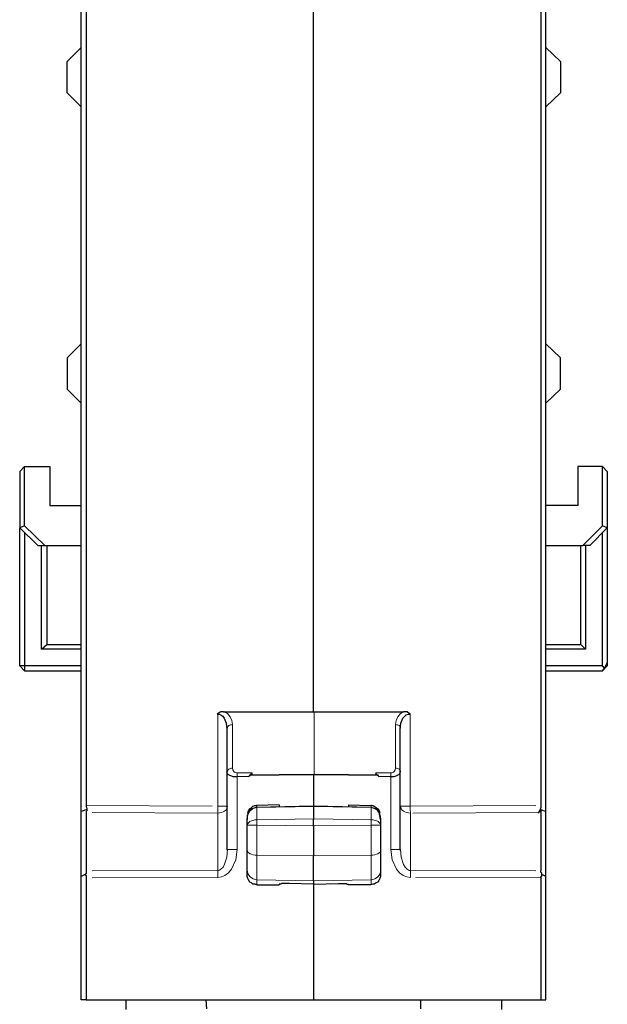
# Model space of a CAD drawing. Header units: millimetres. Extents: x 0 to 210, y 0 to 297.
# Tile 7 of 22: x 28 to 57, y 153 to 203. Entities that reach past the tile are written whole.
import ezdxf

# ---------------------------------------------------------------- set-up
doc = ezdxf.new("R2010")
doc.units = ezdxf.units.MM
doc.header["$MEASUREMENT"] = 0
for name, pattern in [('AI-Linetype-206', [12.7, 6.35, -1.27, 1.27, -1.27, 1.27, -1.27]), ('AI-Linetype-207', [12.7, 6.35, -1.27, 1.27, -1.27, 1.27, -1.27]), ('AI-Linetype-208', [12.7, 6.35, -1.27, 1.27, -1.27, 1.27, -1.27]), ('AI-Linetype-209', [12.7, 6.35, -1.27, 1.27, -1.27, 1.27, -1.27]), ('AI-Linetype-210', [12.7, 6.35, -1.27, 1.27, -1.27, 1.27, -1.27]), ('AI-Linetype-211', [12.7, 6.35, -1.27, 1.27, -1.27, 1.27, -1.27]), ('AI-Linetype-212', [12.7, 6.35, -1.27, 1.27, -1.27, 1.27, -1.27]), ('AI-Linetype-213', [12.7, 6.35, -1.27, 1.27, -1.27, 1.27, -1.27]), ('AI-Linetype-214', [12.7, 6.35, -1.27, 1.27, -1.27, 1.27, -1.27]), ('AI-Linetype-215', [12.7, 6.35, -1.27, 1.27, -1.27, 1.27, -1.27]), ('AI-Linetype-216', [12.7, 6.35, -1.27, 1.27, -1.27, 1.27, -1.27]), ('AI-Linetype-217', [12.7, 6.35, -1.27, 1.27, -1.27, 1.27, -1.27]), ('AI-Linetype-218', [12.7, 6.35, -1.27, 1.27, -1.27, 1.27, -1.27]), ('AI-Linetype-219', [12.7, 6.35, -1.27, 1.27, -1.27, 1.27, -1.27]), ('AI-Linetype-220', [12.7, 6.35, -1.27, 1.27, -1.27, 1.27, -1.27]), ('AI-Linetype-221', [12.7, 6.35, -1.27, 1.27, -1.27, 1.27, -1.27]), ('AI-Linetype-222', [12.7, 6.35, -1.27, 1.27, -1.27, 1.27, -1.27]), ('AI-Linetype-223', [12.7, 6.35, -1.27, 1.27, -1.27, 1.27, -1.27]), ('AI-Linetype-224', [12.7, 6.35, -1.27, 1.27, -1.27, 1.27, -1.27]), ('AI-Linetype-225', [12.7, 6.35, -1.27, 1.27, -1.27, 1.27, -1.27]), ('AI-Linetype-226', [12.7, 6.35, -1.27, 1.27, -1.27, 1.27, -1.27]), ('AI-Linetype-227', [12.7, 6.35, -1.27, 1.27, -1.27, 1.27, -1.27]), ('AI-Linetype-228', [12.7, 6.35, -1.27, 1.27, -1.27, 1.27, -1.27]), ('AI-Linetype-229', [12.7, 6.35, -1.27, 1.27, -1.27, 1.27, -1.27]), ('AI-Linetype-230', [12.7, 6.35, -1.27, 1.27, -1.27, 1.27, -1.27]), ('AI-Linetype-231', [12.7, 6.35, -1.27, 1.27, -1.27, 1.27, -1.27]), ('AI-Linetype-232', [12.7, 6.35, -1.27, 1.27, -1.27, 1.27, -1.27]), ('AI-Linetype-233', [12.7, 6.35, -1.27, 1.27, -1.27, 1.27, -1.27]), ('AI-Linetype-234', [12.7, 6.35, -1.27, 1.27, -1.27, 1.27, -1.27]), ('AI-Linetype-235', [12.7, 6.35, -1.27, 1.27, -1.27, 1.27, -1.27]), ('AI-Linetype-236', [12.7, 6.35, -1.27, 1.27, -1.27, 1.27, -1.27]), ('AI-Linetype-237', [12.7, 6.35, -1.27, 1.27, -1.27, 1.27, -1.27]), ('AI-Linetype-238', [12.7, 6.35, -1.27, 1.27, -1.27, 1.27, -1.27]), ('AI-Linetype-239', [12.7, 6.35, -1.27, 1.27, -1.27, 1.27, -1.27]), ('AI-Linetype-240', [12.7, 6.35, -1.27, 1.27, -1.27, 1.27, -1.27]), ('AI-Linetype-241', [12.7, 6.35, -1.27, 1.27, -1.27, 1.27, -1.27]), ('AI-Linetype-242', [12.7, 6.35, -1.27, 1.27, -1.27, 1.27, -1.27]), ('AI-Linetype-243', [12.7, 6.35, -1.27, 1.27, -1.27, 1.27, -1.27]), ('AI-Linetype-244', [12.7, 6.35, -1.27, 1.27, -1.27, 1.27, -1.27]), ('AI-Linetype-245', [12.7, 6.35, -1.27, 1.27, -1.27, 1.27, -1.27]), ('AI-Linetype-246', [12.7, 6.35, -1.27, 1.27, -1.27, 1.27, -1.27]), ('AI-Linetype-247', [12.7, 6.35, -1.27, 1.27, -1.27, 1.27, -1.27]), ('AI-Linetype-248', [12.7, 6.35, -1.27, 1.27, -1.27, 1.27, -1.27]), ('AI-Linetype-249', [12.7, 6.35, -1.27, 1.27, -1.27, 1.27, -1.27]), ('AI-Linetype-250', [12.7, 6.35, -1.27, 1.27, -1.27, 1.27, -1.27]), ('AI-Linetype-251', [12.7, 6.35, -1.27, 1.27, -1.27, 1.27, -1.27]), ('AI-Linetype-252', [12.7, 6.35, -1.27, 1.27, -1.27, 1.27, -1.27]), ('AI-Linetype-253', [12.7, 6.35, -1.27, 1.27, -1.27, 1.27, -1.27]), ('AI-Linetype-254', [12.7, 6.35, -1.27, 1.27, -1.27, 1.27, -1.27]), ('AI-Linetype-255', [12.7, 6.35, -1.27, 1.27, -1.27, 1.27, -1.27]), ('AI-Linetype-256', [12.7, 6.35, -1.27, 1.27, -1.27, 1.27, -1.27]), ('AI-Linetype-257', [12.7, 6.35, -1.27, 1.27, -1.27, 1.27, -1.27]), ('AI-Linetype-258', [12.7, 6.35, -1.27, 1.27, -1.27, 1.27, -1.27]), ('AI-Linetype-259', [12.7, 6.35, -1.27, 1.27, -1.27, 1.27, -1.27]), ('AI-Linetype-260', [12.7, 6.35, -1.27, 1.27, -1.27, 1.27, -1.27]), ('AI-Linetype-261', [12.7, 6.35, -1.27, 1.27, -1.27, 1.27, -1.27]), ('AI-Linetype-262', [12.7, 6.35, -1.27, 1.27, -1.27, 1.27, -1.27]), ('AI-Linetype-263', [12.7, 6.35, -1.27, 1.27, -1.27, 1.27, -1.27]), ('AI-Linetype-264', [12.7, 6.35, -1.27, 1.27, -1.27, 1.27, -1.27]), ('AI-Linetype-265', [12.7, 6.35, -1.27, 1.27, -1.27, 1.27, -1.27]), ('AI-Linetype-266', [12.7, 6.35, -1.27, 1.27, -1.27, 1.27, -1.27]), ('AI-Linetype-267', [12.7, 6.35, -1.27, 1.27, -1.27, 1.27, -1.27]), ('AI-Linetype-268', [12.7, 6.35, -1.27, 1.27, -1.27, 1.27, -1.27]), ('AI-Linetype-269', [12.7, 6.35, -1.27, 1.27, -1.27, 1.27, -1.27]), ('AI-Linetype-270', [12.7, 6.35, -1.27, 1.27, -1.27, 1.27, -1.27]), ('AI-Linetype-271', [12.7, 6.35, -1.27, 1.27, -1.27, 1.27, -1.27]), ('AI-Linetype-272', [12.7, 6.35, -1.27, 1.27, -1.27, 1.27, -1.27]), ('AI-Linetype-273', [12.7, 6.35, -1.27, 1.27, -1.27, 1.27, -1.27]), ('AI-Linetype-274', [12.7, 6.35, -1.27, 1.27, -1.27, 1.27, -1.27]), ('AI-Linetype-275', [12.7, 6.35, -1.27, 1.27, -1.27, 1.27, -1.27]), ('AI-Linetype-276', [12.7, 6.35, -1.27, 1.27, -1.27, 1.27, -1.27]), ('AI-Linetype-277', [12.7, 6.35, -1.27, 1.27, -1.27, 1.27, -1.27]), ('AI-Linetype-278', [12.7, 6.35, -1.27, 1.27, -1.27, 1.27, -1.27]), ('AI-Linetype-279', [12.7, 6.35, -1.27, 1.27, -1.27, 1.27, -1.27]), ('AI-Linetype-280', [12.7, 6.35, -1.27, 1.27, -1.27, 1.27, -1.27]), ('AI-Linetype-281', [12.7, 6.35, -1.27, 1.27, -1.27, 1.27, -1.27]), ('AI-Linetype-282', [12.7, 6.35, -1.27, 1.27, -1.27, 1.27, -1.27]), ('AI-Linetype-283', [12.7, 6.35, -1.27, 1.27, -1.27, 1.27, -1.27]), ('AI-Linetype-284', [12.7, 6.35, -1.27, 1.27, -1.27, 1.27, -1.27]), ('AI-Linetype-285', [12.7, 6.35, -1.27, 1.27, -1.27, 1.27, -1.27]), ('AI-Linetype-286', [12.7, 6.35, -1.27, 1.27, -1.27, 1.27, -1.27])]:
    doc.linetypes.add(name, pattern=pattern)
doc.layers.add('Capa 1', color=7, linetype='Continuous', lineweight=0)

# ---------------------------------------------------------------- blocks, each defined once
blk = doc.blocks.new('Block_0')
at = {"layer": 'Capa 1', "color": 8, "linetype": 'AI-Linetype-280', "lineweight": 18, "true_color": 0x808080}
blk.add_line((37.591, 163.492), (37.591, 168.181), dxfattribs=at)
at = {"layer": 'Capa 1', "color": 8, "linetype": 'AI-Linetype-254', "lineweight": 18, "true_color": 0x808080}
blk.add_line((42.457, 168.26), (42.457, 165.11), dxfattribs=at)
at = {"layer": 'Capa 1', "color": 8, "linetype": 'AI-Linetype-281', "lineweight": 18, "true_color": 0x808080}
blk.add_line((47.323, 168.181), (47.323, 163.492), dxfattribs=at)
at = {"layer": 'Capa 1', "color": 8, "linetype": 'AI-Linetype-262', "lineweight": 18, "true_color": 0x808080}
blk.add_line((38.33, 167.617), (38.33, 165.416), dxfattribs=at)
at = {"layer": 'Capa 1', "color": 8, "linetype": 'AI-Linetype-256', "lineweight": 18, "true_color": 0x808080}
blk.add_line((46.584, 165.416), (46.584, 167.617), dxfattribs=at)
at = {"layer": 'Capa 1', "color": 8, "linetype": 'AI-Linetype-260', "lineweight": 18, "true_color": 0x808080}
blk.add_line((38.578, 165.169), (39.33, 165.172), dxfattribs=at)
at = {"layer": 'Capa 1', "color": 8, "linetype": 'AI-Linetype-253', "lineweight": 18, "true_color": 0x808080}
blk.add_line((39.154, 164.994), (38.578, 164.992), dxfattribs=at)
at = {"layer": 'Capa 1', "color": 8, "linetype": 'AI-Linetype-252', "lineweight": 18, "true_color": 0x808080}
blk.add_line((38.578, 164.992), (38.578, 161.291), dxfattribs=at)
at = {"layer": 'Capa 1', "color": 8, "linetype": 'AI-Linetype-264', "lineweight": 18, "true_color": 0x808080}
blk.add_line((39.33, 165.172), (39.33, 165.098), dxfattribs=at)
at = {"layer": 'Capa 1', "color": 8, "linetype": 'AI-Linetype-258', "lineweight": 18, "true_color": 0x808080}
blk.add_line((45.584, 165.172), (46.336, 165.169), dxfattribs=at)
at = {"layer": 'Capa 1', "color": 8, "linetype": 'AI-Linetype-259', "lineweight": 18, "true_color": 0x808080}
blk.add_line((45.584, 165.099), (45.584, 165.172), dxfattribs=at)
at = {"layer": 'Capa 1', "color": 8, "linetype": 'AI-Linetype-246', "lineweight": 18, "true_color": 0x808080}
blk.add_line((46.336, 164.992), (45.76, 164.994), dxfattribs=at)
at = {"layer": 'Capa 1', "color": 8, "linetype": 'AI-Linetype-247', "lineweight": 18, "true_color": 0x808080}
blk.add_line((46.336, 161.291), (46.336, 164.992), dxfattribs=at)
at = {"layer": 'Capa 1', "color": 8, "linetype": 'AI-Linetype-285', "lineweight": 18, "true_color": 0x808080}
blk.add_line((30.957, 163.526), (37.591, 163.492), dxfattribs=at)
at = {"layer": 'Capa 1', "color": 8, "linetype": 'AI-Linetype-239', "lineweight": 18, "true_color": 0x808080}
blk.add_line((39.573, 163.564), (39.573, 163.451), dxfattribs=at)
at = {"layer": 'Capa 1', "color": 8, "linetype": 'AI-Linetype-225', "lineweight": 18, "true_color": 0x808080}
blk.add_line((39.573, 163.424), (42.457, 163.468), dxfattribs=at)
at = {"layer": 'Capa 1', "color": 8, "linetype": 'AI-Linetype-224', "lineweight": 18, "true_color": 0x808080}
blk.add_line((39.573, 163.424), (39.573, 162.799), dxfattribs=at)
at = {"layer": 'Capa 1', "color": 8, "linetype": 'AI-Linetype-222', "lineweight": 18, "true_color": 0x808080}
blk.add_line((45.341, 163.424), (42.457, 163.468), dxfattribs=at)
at = {"layer": 'Capa 1', "color": 8, "linetype": 'AI-Linetype-238', "lineweight": 18, "true_color": 0x808080}
blk.add_line((45.341, 163.451), (45.341, 163.564), dxfattribs=at)
at = {"layer": 'Capa 1', "color": 8, "linetype": 'AI-Linetype-223', "lineweight": 18, "true_color": 0x808080}
blk.add_line((45.341, 162.799), (45.341, 163.424), dxfattribs=at)
at = {"layer": 'Capa 1', "color": 8, "linetype": 'AI-Linetype-286', "lineweight": 18, "true_color": 0x808080}
blk.add_line((47.323, 163.492), (53.952, 163.526), dxfattribs=at)
at = {"layer": 'Capa 1', "color": 8, "linetype": 'AI-Linetype-275', "lineweight": 18, "true_color": 0x808080}
blk.add_line((37.586, 163.138), (30.957, 163.172), dxfattribs=at)
at = {"layer": 'Capa 1', "color": 8, "linetype": 'AI-Linetype-240', "lineweight": 18, "true_color": 0x808080}
blk.add_line((37.586, 160.239), (37.586, 163.138), dxfattribs=at)
at = {"layer": 'Capa 1', "color": 8, "linetype": 'AI-Linetype-276', "lineweight": 18, "true_color": 0x808080}
blk.add_line((53.803, 163.171), (47.327, 163.138), dxfattribs=at)
at = {"layer": 'Capa 1', "color": 8, "linetype": 'AI-Linetype-243', "lineweight": 18, "true_color": 0x808080}
blk.add_line((47.327, 163.138), (47.327, 160.239), dxfattribs=at)
at = {"layer": 'Capa 1', "color": 8, "linetype": 'AI-Linetype-211', "lineweight": 18, "true_color": 0x808080}
blk.add_line((39.573, 162.799), (42.457, 162.843), dxfattribs=at)
at = {"layer": 'Capa 1', "color": 8, "linetype": 'AI-Linetype-209', "lineweight": 18, "true_color": 0x808080}
blk.add_line((39.573, 162.526), (42.457, 162.501), dxfattribs=at)
at = {"layer": 'Capa 1', "color": 8, "linetype": 'AI-Linetype-215', "lineweight": 18, "true_color": 0x808080}
blk.add_line((39.573, 162.526), (39.573, 161.011), dxfattribs=at)
at = {"layer": 'Capa 1', "color": 8, "linetype": 'AI-Linetype-206', "lineweight": 18, "true_color": 0x808080}
blk.add_line((45.341, 162.799), (42.457, 162.843), dxfattribs=at)
at = {"layer": 'Capa 1', "color": 8, "linetype": 'AI-Linetype-208', "lineweight": 18, "true_color": 0x808080}
blk.add_line((45.341, 162.526), (42.457, 162.501), dxfattribs=at)
at = {"layer": 'Capa 1', "color": 8, "linetype": 'AI-Linetype-212', "lineweight": 18, "true_color": 0x808080}
blk.add_line((45.341, 161.011), (45.341, 162.526), dxfattribs=at)
at = {"layer": 'Capa 1', "color": 8, "linetype": 'AI-Linetype-214', "lineweight": 18, "true_color": 0x808080}
blk.add_line((39.573, 161.011), (42.457, 160.986), dxfattribs=at)
at = {"layer": 'Capa 1', "color": 8, "linetype": 'AI-Linetype-213', "lineweight": 18, "true_color": 0x808080}
blk.add_line((45.341, 161.011), (42.457, 160.986), dxfattribs=at)
at = {"layer": 'Capa 1', "color": 8, "linetype": 'AI-Linetype-274', "lineweight": 18, "true_color": 0x808080}
blk.add_line((37.586, 160.239), (30.957, 160.215), dxfattribs=at)
at = {"layer": 'Capa 1', "color": 8, "linetype": 'AI-Linetype-273', "lineweight": 18, "true_color": 0x808080}
blk.add_line((47.327, 160.239), (53.955, 160.215), dxfattribs=at)
at = {"layer": 'Capa 1', "color": 8, "linetype": 'AI-Linetype-250', "lineweight": 18, "true_color": 0x808080}
blk.add_line((37.586, 159.885), (30.957, 159.861), dxfattribs=at)
at = {"layer": 'Capa 1', "color": 8, "linetype": 'AI-Linetype-230', "lineweight": 18, "true_color": 0x808080}
blk.add_line((39.573, 159.77), (42.457, 159.72), dxfattribs=at)
at = {"layer": 'Capa 1', "color": 8, "linetype": 'AI-Linetype-237', "lineweight": 18, "true_color": 0x808080}
blk.add_line((39.573, 159.77), (39.573, 159.532), dxfattribs=at)
at = {"layer": 'Capa 1', "color": 8, "linetype": 'AI-Linetype-229', "lineweight": 18, "true_color": 0x808080}
blk.add_line((45.341, 159.77), (42.457, 159.72), dxfattribs=at)
at = {"layer": 'Capa 1', "color": 8, "linetype": 'AI-Linetype-236', "lineweight": 18, "true_color": 0x808080}
blk.add_line((45.341, 159.532), (45.341, 159.771), dxfattribs=at)
at = {"layer": 'Capa 1', "color": 8, "linetype": 'AI-Linetype-249', "lineweight": 18, "true_color": 0x808080}
blk.add_line((53.955, 159.861), (47.327, 159.885), dxfattribs=at)
at = {"layer": 'Capa 1', "color": 8, "linetype": 'AI-Linetype-263', "lineweight": 18, "true_color": 0x808080}
blk.add_lwpolyline([(37.915, 168.283), (38.082, 168.171), (38.218, 168.01), (38.303, 167.818), (38.33, 167.617)], dxfattribs=at)
at = {"layer": 'Capa 1', "color": 8, "linetype": 'AI-Linetype-255', "lineweight": 18, "true_color": 0x808080}
blk.add_lwpolyline([(46.584, 167.617), (46.611, 167.818), (46.696, 168.01), (46.831, 168.171), (46.999, 168.283)], dxfattribs=at)
at = {"layer": 'Capa 1', "color": 8, "linetype": 'AI-Linetype-277', "lineweight": 18, "true_color": 0x808080}
blk.add_lwpolyline([(38.33, 167.617), (38.282, 167.614), (38.235, 167.603), (38.192, 167.587), (38.155, 167.565), (38.124, 167.538), (38.101, 167.508), (38.087, 167.475), (38.082, 167.44)], dxfattribs=at)
at = {"layer": 'Capa 1', "color": 8, "linetype": 'AI-Linetype-278', "lineweight": 18, "true_color": 0x808080}
blk.add_lwpolyline([(46.584, 167.617), (46.632, 167.614), (46.679, 167.603), (46.722, 167.587), (46.759, 167.565), (46.79, 167.538), (46.813, 167.508), (46.827, 167.475), (46.832, 167.44)], dxfattribs=at)
at = {"layer": 'Capa 1', "color": 8, "linetype": 'AI-Linetype-270', "lineweight": 18, "true_color": 0x808080}
blk.add_lwpolyline([(38.082, 165.239), (38.087, 165.273), (38.101, 165.307), (38.124, 165.337), (38.154, 165.364), (38.192, 165.386), (38.235, 165.402), (38.281, 165.412), (38.33, 165.416)], dxfattribs=at)
at = {"layer": 'Capa 1', "color": 8, "linetype": 'AI-Linetype-261', "lineweight": 18, "true_color": 0x808080}
blk.add_lwpolyline([(38.578, 165.169), (38.531, 165.173), (38.486, 165.186), (38.441, 165.209), (38.402, 165.241), (38.347, 165.325), (38.33, 165.416)], dxfattribs=at)
at = {"layer": 'Capa 1', "color": 8, "linetype": 'AI-Linetype-257', "lineweight": 18, "true_color": 0x808080}
blk.add_lwpolyline([(46.336, 165.169), (46.383, 165.173), (46.427, 165.186), (46.472, 165.209), (46.511, 165.241), (46.566, 165.325), (46.584, 165.416)], dxfattribs=at)
at = {"layer": 'Capa 1', "color": 8, "linetype": 'AI-Linetype-269', "lineweight": 18, "true_color": 0x808080}
blk.add_lwpolyline([(46.832, 165.239), (46.827, 165.273), (46.813, 165.307), (46.79, 165.337), (46.759, 165.364), (46.722, 165.386), (46.679, 165.402), (46.632, 165.412), (46.584, 165.416)], dxfattribs=at)
at = {"layer": 'Capa 1', "color": 8, "linetype": 'AI-Linetype-268', "lineweight": 18, "true_color": 0x808080}
blk.add_lwpolyline([(38.578, 165.169), (38.578, 165.151), (38.578, 165.131), (38.578, 165.11), (38.577, 165.088), (38.578, 165.065), (38.578, 165.041), (38.578, 165.017), (38.578, 164.992)], dxfattribs=at)
at = {"layer": 'Capa 1', "color": 8, "linetype": 'AI-Linetype-266', "lineweight": 18, "true_color": 0x808080}
blk.add_lwpolyline([(46.336, 164.992), (46.336, 165.017), (46.336, 165.041), (46.336, 165.065), (46.336, 165.088), (46.336, 165.11), (46.336, 165.131), (46.336, 165.151), (46.336, 165.169)], dxfattribs=at)
at = {"layer": 'Capa 1', "color": 8, "linetype": 'AI-Linetype-241', "lineweight": 18, "true_color": 0x808080}
blk.add_lwpolyline([(37.586, 163.138), (37.683, 163.146), (37.777, 163.166), (37.862, 163.199), (37.937, 163.243), (37.999, 163.296), (38.044, 163.357), (38.073, 163.423), (38.082, 163.492)], dxfattribs=at)
at = {"layer": 'Capa 1', "color": 8, "linetype": 'AI-Linetype-283', "lineweight": 18, "true_color": 0x808080}
blk.add_lwpolyline([(37.591, 163.492), (37.59, 163.443), (37.59, 163.394), (37.59, 163.347), (37.589, 163.301), (37.589, 163.256), (37.588, 163.214), (37.587, 163.175), (37.586, 163.138)], dxfattribs=at)
at = {"layer": 'Capa 1', "color": 8, "linetype": 'AI-Linetype-279', "lineweight": 18, "true_color": 0x808080}
blk.add_lwpolyline([(38.082, 163.492), (38.072, 163.492), (38.045, 163.492), (37.999, 163.492), (37.939, 163.492), (37.864, 163.492), (37.779, 163.492), (37.687, 163.492), (37.591, 163.492)], dxfattribs=at)
at = {"layer": 'Capa 1', "color": 8, "linetype": 'AI-Linetype-227', "lineweight": 18, "true_color": 0x808080}
blk.add_lwpolyline([(39.082, 162.841), (39.114, 163.048), (39.212, 163.234), (39.288, 163.313), (39.371, 163.371), (39.471, 163.41), (39.573, 163.424)], dxfattribs=at)
at = {"layer": 'Capa 1', "color": 8, "linetype": 'AI-Linetype-235', "lineweight": 18, "true_color": 0x808080}
blk.add_lwpolyline([(39.572, 163.448), (39.572, 163.449), (39.573, 163.424)], dxfattribs=at)
at = {"layer": 'Capa 1', "color": 8, "linetype": 'AI-Linetype-234', "lineweight": 18, "true_color": 0x808080}
blk.add_lwpolyline([(45.341, 163.424), (45.342, 163.449), (45.342, 163.448)], dxfattribs=at)
at = {"layer": 'Capa 1', "color": 8, "linetype": 'AI-Linetype-226', "lineweight": 18, "true_color": 0x808080}
blk.add_lwpolyline([(45.341, 163.424), (45.443, 163.41), (45.543, 163.371), (45.626, 163.313), (45.702, 163.234), (45.799, 163.048), (45.832, 162.841)], dxfattribs=at)
at = {"layer": 'Capa 1', "color": 8, "linetype": 'AI-Linetype-245', "lineweight": 18, "true_color": 0x808080}
blk.add_lwpolyline([(46.832, 163.492), (46.841, 163.423), (46.869, 163.357), (46.915, 163.296), (46.977, 163.243), (47.051, 163.199), (47.137, 163.166), (47.23, 163.146), (47.327, 163.138)], dxfattribs=at)
at = {"layer": 'Capa 1', "color": 8, "linetype": 'AI-Linetype-282', "lineweight": 18, "true_color": 0x808080}
blk.add_lwpolyline([(47.323, 163.492), (47.227, 163.492), (47.134, 163.492), (47.05, 163.492), (46.975, 163.492), (46.914, 163.492), (46.869, 163.492), (46.841, 163.492), (46.832, 163.492)], dxfattribs=at)
at = {"layer": 'Capa 1', "color": 8, "linetype": 'AI-Linetype-284', "lineweight": 18, "true_color": 0x808080}
blk.add_lwpolyline([(47.327, 163.138), (47.327, 163.175), (47.326, 163.214), (47.325, 163.256), (47.325, 163.301), (47.324, 163.347), (47.324, 163.394), (47.323, 163.443), (47.323, 163.492)], dxfattribs=at)
at = {"layer": 'Capa 1', "color": 8, "linetype": 'AI-Linetype-218', "lineweight": 18, "true_color": 0x808080}
blk.add_lwpolyline([(39.082, 162.516), (39.114, 162.616), (39.212, 162.706), (39.288, 162.744), (39.371, 162.772), (39.471, 162.791), (39.573, 162.799)], dxfattribs=at)
at = {"layer": 'Capa 1', "color": 8, "linetype": 'AI-Linetype-219', "lineweight": 18, "true_color": 0x808080}
blk.add_lwpolyline([(39.082, 162.516), (39.114, 162.521), (39.212, 162.525), (39.288, 162.526), (39.371, 162.527), (39.471, 162.527), (39.573, 162.526)], dxfattribs=at)
at = {"layer": 'Capa 1', "color": 8, "linetype": 'AI-Linetype-210', "lineweight": 18, "true_color": 0x808080}
blk.add_lwpolyline([(39.573, 162.799), (39.572, 162.775), (39.572, 162.746), (39.572, 162.678), (39.572, 162.601), (39.573, 162.526)], dxfattribs=at)
at = {"layer": 'Capa 1', "color": 8, "linetype": 'AI-Linetype-207', "lineweight": 18, "true_color": 0x808080}
blk.add_lwpolyline([(45.341, 162.526), (45.342, 162.601), (45.342, 162.676), (45.342, 162.746), (45.341, 162.775), (45.341, 162.799)], dxfattribs=at)
at = {"layer": 'Capa 1', "color": 8, "linetype": 'AI-Linetype-216', "lineweight": 18, "true_color": 0x808080}
blk.add_lwpolyline([(45.341, 162.799), (45.443, 162.792), (45.543, 162.772), (45.626, 162.744), (45.702, 162.706), (45.799, 162.616), (45.832, 162.516)], dxfattribs=at)
at = {"layer": 'Capa 1', "color": 8, "linetype": 'AI-Linetype-217', "lineweight": 18, "true_color": 0x808080}
blk.add_lwpolyline([(45.341, 162.526), (45.443, 162.527), (45.543, 162.527), (45.626, 162.526), (45.702, 162.525), (45.799, 162.521), (45.832, 162.516)], dxfattribs=at)
at = {"layer": 'Capa 1', "color": 8, "linetype": 'AI-Linetype-242', "lineweight": 18, "true_color": 0x808080}
blk.add_lwpolyline([(38.082, 161.291), (38.047, 160.903), (37.937, 160.547), (37.857, 160.409), (37.769, 160.313), (37.679, 160.257), (37.633, 160.243), (37.586, 160.239)], dxfattribs=at)
at = {"layer": 'Capa 1', "color": 8, "linetype": 'AI-Linetype-251', "lineweight": 18, "true_color": 0x808080}
blk.add_lwpolyline([(38.578, 161.291), (38.508, 160.773), (38.288, 160.298), (38.131, 160.117), (37.952, 159.985), (37.773, 159.91), (37.586, 159.885)], dxfattribs=at)
at = {"layer": 'Capa 1', "color": 8, "linetype": 'AI-Linetype-267', "lineweight": 18, "true_color": 0x808080}
blk.add_lwpolyline([(38.578, 161.291), (38.481, 161.291), (38.388, 161.291), (38.302, 161.291), (38.227, 161.291), (38.165, 161.291), (38.12, 161.291), (38.092, 161.291), (38.082, 161.291)], dxfattribs=at)
at = {"layer": 'Capa 1', "color": 8, "linetype": 'AI-Linetype-220', "lineweight": 18, "true_color": 0x808080}
blk.add_lwpolyline([(39.082, 161.261), (39.091, 161.212), (39.119, 161.166), (39.164, 161.123), (39.225, 161.085), (39.3, 161.054), (39.385, 161.031), (39.477, 161.016), (39.573, 161.011)], dxfattribs=at)
at = {"layer": 'Capa 1', "color": 8, "linetype": 'AI-Linetype-231', "lineweight": 18, "true_color": 0x808080}
blk.add_lwpolyline([(39.573, 161.011), (39.573, 160.761), (39.573, 160.532), (39.573, 160.329), (39.573, 160.152), (39.573, 160.007), (39.573, 159.894), (39.573, 159.815), (39.573, 159.77)], dxfattribs=at)
at = {"layer": 'Capa 1', "color": 8, "linetype": 'AI-Linetype-221', "lineweight": 18, "true_color": 0x808080}
blk.add_lwpolyline([(45.341, 161.011), (45.437, 161.016), (45.529, 161.031), (45.614, 161.055), (45.688, 161.086), (45.749, 161.123), (45.795, 161.166), (45.822, 161.213), (45.832, 161.261)], dxfattribs=at)
at = {"layer": 'Capa 1', "color": 8, "linetype": 'AI-Linetype-228', "lineweight": 18, "true_color": 0x808080}
blk.add_lwpolyline([(45.341, 159.77), (45.341, 159.815), (45.341, 159.894), (45.341, 160.007), (45.341, 160.153), (45.341, 160.328), (45.341, 160.532), (45.341, 160.761), (45.341, 161.011)], dxfattribs=at)
at = {"layer": 'Capa 1', "color": 8, "linetype": 'AI-Linetype-248', "lineweight": 18, "true_color": 0x808080}
blk.add_lwpolyline([(47.327, 159.885), (47.141, 159.911), (46.962, 159.985), (46.782, 160.117), (46.626, 160.298), (46.406, 160.773), (46.336, 161.291)], dxfattribs=at)
at = {"layer": 'Capa 1', "color": 8, "linetype": 'AI-Linetype-265', "lineweight": 18, "true_color": 0x808080}
blk.add_lwpolyline([(46.832, 161.291), (46.822, 161.291), (46.794, 161.291), (46.748, 161.291), (46.687, 161.291), (46.612, 161.291), (46.526, 161.291), (46.433, 161.291), (46.336, 161.291)], dxfattribs=at)
at = {"layer": 'Capa 1', "color": 8, "linetype": 'AI-Linetype-244', "lineweight": 18, "true_color": 0x808080}
blk.add_lwpolyline([(47.327, 160.239), (47.281, 160.243), (47.235, 160.257), (47.145, 160.313), (47.057, 160.409), (46.977, 160.546), (46.867, 160.903), (46.832, 161.291)], dxfattribs=at)
at = {"layer": 'Capa 1', "color": 8, "linetype": 'AI-Linetype-271', "lineweight": 18, "true_color": 0x808080}
blk.add_lwpolyline([(37.586, 159.885), (37.586, 159.934), (37.586, 159.983), (37.586, 160.03), (37.586, 160.076), (37.586, 160.121), (37.586, 160.163), (37.586, 160.202), (37.586, 160.239)], dxfattribs=at)
at = {"layer": 'Capa 1', "color": 8, "linetype": 'AI-Linetype-233', "lineweight": 18, "true_color": 0x808080}
blk.add_lwpolyline([(39.082, 160.269), (39.091, 160.173), (39.119, 160.08), (39.164, 159.994), (39.225, 159.919), (39.3, 159.858), (39.385, 159.811), (39.477, 159.782), (39.573, 159.77)], dxfattribs=at)
at = {"layer": 'Capa 1', "color": 8, "linetype": 'AI-Linetype-232', "lineweight": 18, "true_color": 0x808080}
blk.add_lwpolyline([(45.341, 159.77), (45.437, 159.781), (45.529, 159.811), (45.614, 159.857), (45.688, 159.919), (45.749, 159.994), (45.795, 160.08), (45.822, 160.172), (45.832, 160.269)], dxfattribs=at)
at = {"layer": 'Capa 1', "color": 8, "linetype": 'AI-Linetype-272', "lineweight": 18, "true_color": 0x808080}
blk.add_lwpolyline([(47.327, 159.885), (47.327, 159.934), (47.328, 159.983), (47.328, 160.03), (47.328, 160.076), (47.328, 160.121), (47.328, 160.163), (47.327, 160.202), (47.327, 160.239)], dxfattribs=at)
at = {"layer": 'Capa 1', "color": 18, "lineweight": 25, "true_color": 0x000000}
for points in [[(30.683, 163.212), (30.683, 163.212), (30.683, 239.2), (30.683, 239.2)], [(30.93, 239.2), (30.93, 239.2), (30.93, 163.494), (30.93, 163.494)], [(42.431, 168.257), (42.431, 168.257), (42.431, 239.2), (42.431, 239.2)], [(53.931, 239.2), (53.931, 239.2), (53.931, 163.494), (53.931, 163.494)], [(54.178, 163.212), (54.178, 163.212), (54.178, 239.2), (54.178, 239.2)], [(29.978, 201.171), (29.978, 201.171), (30.683, 201.876), (30.683, 201.876)], [(54.178, 201.876), (54.178, 201.876), (54.919, 201.171), (54.919, 201.171)], [(29.978, 199.583), (29.978, 199.583), (29.978, 201.171), (29.978, 201.171)], [(54.919, 201.171), (54.919, 201.171), (54.919, 199.583), (54.919, 199.583)], [(30.683, 198.878), (30.683, 198.878), (29.978, 199.583), (29.978, 199.583)], [(54.919, 199.583), (54.919, 199.583), (54.178, 198.878), (54.178, 198.878)], [(30.683, 186.883), (30.683, 186.883), (29.978, 186.178), (29.978, 186.178)], [(54.919, 186.178), (54.919, 186.178), (54.178, 186.883), (54.178, 186.883)], [(29.978, 186.178), (29.978, 186.178), (29.978, 184.59), (29.978, 184.59)], [(54.919, 184.59), (54.919, 184.59), (54.919, 186.178), (54.919, 186.178)], [(29.978, 184.59), (29.978, 184.59), (30.683, 183.885), (30.683, 183.885)], [(54.178, 183.885), (54.178, 183.885), (54.919, 184.59), (54.919, 184.59)], [(27.826, 180.674), (27.826, 180.674), (27.579, 180.427), (27.579, 180.427)], [(27.579, 180.427), (27.579, 180.427), (27.579, 177.57), (27.579, 177.57)], [(27.826, 177.676), (27.826, 177.676), (27.826, 180.674), (27.826, 180.674)], [(27.826, 180.674), (27.826, 180.674), (29.096, 180.674), (29.096, 180.674)], [(29.096, 180.674), (29.096, 180.674), (29.096, 178.699), (29.096, 178.699)], [(55.801, 180.674), (55.801, 180.674), (55.801, 178.699), (55.801, 178.699)], [(57.036, 180.674), (57.036, 180.674), (55.801, 180.674), (55.801, 180.674)], [(57.036, 177.676), (57.036, 177.676), (57.036, 180.674), (57.036, 180.674)], [(57.036, 180.674), (57.036, 180.674), (57.283, 180.427), (57.283, 180.427)], [(57.283, 180.427), (57.283, 180.427), (57.283, 177.57), (57.283, 177.57)], [(29.096, 178.699), (29.096, 178.699), (30.683, 178.699), (30.683, 178.699)], [(55.801, 178.699), (55.801, 178.699), (54.178, 178.699), (54.178, 178.699)], [(27.826, 177.676), (27.826, 177.676), (27.579, 177.57), (27.579, 177.57)], [(28.496, 176.688), (28.496, 176.688), (27.579, 177.57), (27.579, 177.57)], [(27.579, 170.585), (27.579, 170.585), (27.579, 177.57), (27.579, 177.57)], [(28.849, 176.688), (28.849, 176.688), (27.826, 177.676), (27.826, 177.676)], [(56.048, 176.688), (56.048, 176.688), (57.036, 177.676), (57.036, 177.676)], [(56.401, 176.688), (56.401, 176.688), (57.283, 177.57), (57.283, 177.57)], [(57.283, 177.57), (57.283, 177.57), (57.036, 177.676), (57.036, 177.676)], [(57.283, 177.57), (57.283, 177.57), (57.283, 170.761), (57.283, 170.761)], [(27.826, 177.323), (27.826, 177.323), (27.826, 170.585), (27.826, 170.585)], [(57.036, 170.585), (57.036, 170.585), (57.036, 177.323), (57.036, 177.323)], [(28.496, 176.688), (28.496, 176.688), (28.849, 176.688), (28.849, 176.688)], [(28.672, 171.432), (28.672, 171.432), (28.672, 176.688), (28.672, 176.688)], [(28.849, 176.688), (28.849, 176.688), (30.683, 176.688), (30.683, 176.688)], [(28.954, 176.688), (28.954, 176.688), (28.954, 171.679), (28.954, 171.679)], [(54.178, 176.688), (54.178, 176.688), (56.048, 176.688), (56.048, 176.688)], [(55.942, 171.679), (55.942, 171.679), (55.942, 176.688), (55.942, 176.688)], [(56.401, 176.688), (56.401, 176.688), (56.048, 176.688), (56.048, 176.688)], [(56.189, 176.688), (56.189, 176.688), (56.189, 171.432), (56.189, 171.432)], [(28.672, 171.432), (28.672, 171.432), (28.954, 171.679), (28.954, 171.679)], [(30.683, 171.432), (30.683, 171.432), (28.672, 171.432), (28.672, 171.432)], [(28.954, 171.679), (28.954, 171.679), (30.683, 171.679), (30.683, 171.679)], [(54.178, 171.679), (54.178, 171.679), (55.942, 171.679), (55.942, 171.679)], [(56.189, 171.432), (56.189, 171.432), (54.178, 171.432), (54.178, 171.432)], [(56.189, 171.432), (56.189, 171.432), (55.942, 171.679), (55.942, 171.679)], [(27.826, 170.585), (27.826, 170.585), (27.579, 170.585), (27.579, 170.585)], [(27.826, 170.338), (27.826, 170.338), (27.579, 170.585), (27.579, 170.585)], [(27.826, 170.585), (27.826, 170.585), (27.826, 170.338), (27.826, 170.338)], [(30.683, 170.585), (30.683, 170.585), (27.826, 170.585), (27.826, 170.585)], [(57.036, 170.585), (57.036, 170.585), (54.178, 170.585), (54.178, 170.585)], [(57.141, 170.479), (57.141, 170.479), (57.036, 170.585), (57.036, 170.585)], [(57.036, 170.338), (57.036, 170.338), (57.283, 170.585), (57.283, 170.585)], [(57.036, 170.338), (57.036, 170.338), (57.141, 170.479), (57.141, 170.479)], [(57.283, 170.761), (57.283, 170.761), (57.141, 170.479), (57.141, 170.479)], [(57.283, 170.585), (57.283, 170.585), (57.177, 170.585), (57.177, 170.585)], [(57.283, 170.761), (57.283, 170.761), (57.283, 170.585), (57.283, 170.585)], [(27.826, 170.338), (27.826, 170.338), (30.683, 170.338), (30.683, 170.338)], [(54.178, 170.338), (54.178, 170.338), (57.036, 170.338), (57.036, 170.338)], [(37.88, 168.257), (37.88, 168.257), (42.431, 168.257), (42.431, 168.257)], [(42.431, 168.257), (42.431, 168.257), (46.981, 168.257), (46.981, 168.257)], [(38.056, 167.41), (38.056, 167.41), (38.056, 165.223), (38.056, 165.223)], [(46.805, 165.223), (46.805, 165.223), (46.805, 167.41), (46.805, 167.41)], [(38.056, 165.223), (38.056, 165.223), (38.056, 161.272), (38.056, 161.272)], [(39.326, 165.082), (39.326, 165.082), (40.702, 165.082), (40.702, 165.082)], [(42.431, 165.082), (42.431, 165.082), (40.702, 165.082), (40.702, 165.082)], [(44.194, 165.082), (44.194, 165.082), (42.431, 165.082), (42.431, 165.082)], [(42.431, 165.082), (42.431, 165.082), (42.431, 163.494), (42.431, 163.494)], [(44.194, 165.082), (44.194, 165.082), (45.57, 165.082), (45.57, 165.082)], [(46.805, 165.187), (46.805, 165.187), (46.805, 165.258), (46.805, 165.258)], [(46.805, 161.272), (46.805, 161.272), (46.805, 165.223), (46.805, 165.223)], [(42.431, 163.494), (42.431, 163.494), (39.538, 163.424), (39.538, 163.424)], [(40.702, 163.565), (40.702, 163.565), (39.573, 163.529), (39.573, 163.529)], [(40.702, 163.565), (40.702, 163.565), (40.702, 163.459), (40.702, 163.459)], [(45.359, 163.424), (45.359, 163.424), (42.431, 163.494), (42.431, 163.494)], [(42.431, 163.494), (42.431, 163.494), (42.431, 163.459), (42.431, 163.459)], [(42.431, 163.459), (42.431, 163.459), (42.431, 162.824), (42.431, 162.824)], [(44.194, 163.565), (44.194, 163.565), (44.194, 163.459), (44.194, 163.459)], [(44.194, 163.565), (44.194, 163.565), (45.323, 163.529), (45.323, 163.529)], [(30.965, 163.318), (30.965, 163.318), (30.683, 163.212), (30.683, 163.212)], [(30.683, 159.931), (30.683, 159.931), (30.683, 163.212), (30.683, 163.212)], [(30.93, 163.141), (30.93, 163.141), (30.93, 160.213), (30.93, 160.213)], [(53.931, 163.318), (53.931, 163.318), (53.79, 163.141), (53.79, 163.141)], [(53.931, 163.318), (53.931, 163.318), (53.931, 160.213), (53.931, 160.213)], [(53.931, 163.318), (53.931, 163.318), (54.178, 163.212), (54.178, 163.212)], [(54.178, 159.931), (54.178, 159.931), (54.178, 163.212), (54.178, 163.212)], [(39.079, 162.824), (39.079, 162.824), (39.079, 162.859), (39.079, 162.859)], [(39.079, 162.506), (39.079, 162.506), (39.079, 162.824), (39.079, 162.824)], [(39.079, 161.236), (39.079, 161.236), (39.079, 162.506), (39.079, 162.506)], [(42.431, 162.471), (42.431, 162.471), (42.431, 160.954), (42.431, 160.954)], [(45.817, 162.859), (45.817, 162.859), (45.817, 162.824), (45.817, 162.824)], [(45.817, 162.824), (45.817, 162.824), (45.817, 162.506), (45.817, 162.506)], [(45.817, 162.506), (45.817, 162.506), (45.817, 161.236), (45.817, 161.236)], [(30.895, 160.037), (30.895, 160.037), (30.683, 159.931), (30.683, 159.931)], [(39.079, 160.002), (39.079, 160.002), (39.079, 160.249), (39.079, 160.249)], [(45.817, 160.249), (45.817, 160.249), (45.817, 160.002), (45.817, 160.002)], [(54.178, 159.931), (54.178, 159.931), (53.966, 160.037), (53.966, 160.037)], [(30.683, 153.687), (30.683, 153.687), (30.683, 159.931), (30.683, 159.931)], [(30.93, 159.86), (30.93, 159.86), (30.93, 153.687), (30.93, 153.687)], [(39.573, 159.508), (39.573, 159.508), (40.702, 159.508), (40.702, 159.508)], [(40.702, 159.543), (40.702, 159.543), (40.702, 159.508), (40.702, 159.508)], [(42.431, 159.543), (42.431, 159.543), (41.196, 159.578), (41.196, 159.578)], [(42.431, 159.719), (42.431, 159.719), (42.431, 159.543), (42.431, 159.543)], [(42.431, 159.543), (42.431, 159.543), (43.701, 159.578), (43.701, 159.578)], [(42.431, 159.543), (42.431, 159.543), (42.431, 153.687), (42.431, 153.687)], [(44.194, 159.543), (44.194, 159.543), (44.194, 159.508), (44.194, 159.508)], [(45.323, 159.508), (45.323, 159.508), (44.194, 159.508), (44.194, 159.508)], [(53.931, 159.86), (53.931, 159.86), (53.931, 153.687), (53.931, 153.687)], [(54.178, 153.687), (54.178, 153.687), (54.178, 159.931), (54.178, 159.931)], [(30.93, 153.687), (30.93, 153.687), (30.683, 153.687), (30.683, 153.687)], [(30.93, 153.687), (30.93, 153.687), (42.431, 153.687), (42.431, 153.687)], [(32.941, 153.687), (32.941, 153.687), (32.941, 153.193), (32.941, 153.193)], [(37.033, 153.228), (37.033, 153.228), (36.998, 153.687), (36.998, 153.687)], [(42.431, 153.687), (42.431, 153.687), (53.931, 153.687), (53.931, 153.687)], [(47.863, 153.228), (47.863, 153.228), (47.863, 153.687), (47.863, 153.687)], [(51.956, 153.193), (51.956, 153.193), (51.956, 153.687), (51.956, 153.687)], [(53.931, 153.687), (53.931, 153.687), (54.178, 153.687), (54.178, 153.687)]]:
    blk.add_open_spline(points, degree=3, dxfattribs=at)
for points, knots in [([(37.88, 168.257), (37.88, 168.257), (37.739, 168.257), (37.739, 168.257), (37.739, 168.257), (37.562, 168.151), (37.562, 168.151)], [0, 0, 0, 0, 1, 1, 1, 2, 2, 2, 2]), ([(37.562, 168.151), (37.562, 168.151), (37.668, 168.151), (37.668, 168.151), (37.668, 168.151), (37.739, 168.115), (37.739, 168.115), (37.739, 168.115), (37.844, 168.045), (37.844, 168.045), (37.844, 168.045), (37.915, 167.939), (37.915, 167.939), (37.915, 167.939), (38.021, 167.692), (38.021, 167.692), (38.021, 167.692), (38.056, 167.41), (38.056, 167.41)], [0, 0, 0, 0, 1, 1, 1, 2, 2, 2, 3, 3, 3, 4, 4, 4, 5, 5, 5, 6, 6, 6, 6]), ([(46.805, 167.41), (46.805, 167.41), (46.84, 167.692), (46.84, 167.692), (46.84, 167.692), (46.946, 167.939), (46.946, 167.939), (46.946, 167.939), (47.052, 168.045), (47.052, 168.045), (47.052, 168.045), (47.123, 168.115), (47.123, 168.115), (47.123, 168.115), (47.228, 168.151), (47.228, 168.151), (47.228, 168.151), (47.299, 168.151), (47.299, 168.151)], [0, 0, 0, 0, 1, 1, 1, 2, 2, 2, 3, 3, 3, 4, 4, 4, 5, 5, 5, 6, 6, 6, 6]), ([(47.299, 168.151), (47.299, 168.151), (47.158, 168.257), (47.158, 168.257), (47.158, 168.257), (46.981, 168.257), (46.981, 168.257)], [0, 0, 0, 0, 1, 1, 1, 2, 2, 2, 2]), ([(38.55, 164.976), (38.55, 164.976), (38.479, 164.976), (38.479, 164.976), (38.479, 164.976), (38.374, 164.976), (38.374, 164.976), (38.374, 164.976), (38.303, 165.011), (38.303, 165.011), (38.303, 165.011), (38.197, 165.046), (38.197, 165.046), (38.197, 165.046), (38.091, 165.117), (38.091, 165.117), (38.091, 165.117), (38.056, 165.223), (38.056, 165.223)], [0, 0, 0, 0, 1, 1, 1, 2, 2, 2, 3, 3, 3, 4, 4, 4, 5, 5, 5, 6, 6, 6, 6]), ([(39.15, 164.976), (39.15, 164.976), (39.185, 165.011), (39.185, 165.011), (39.185, 165.011), (39.22, 165.082), (39.22, 165.082), (39.22, 165.082), (39.256, 165.117), (39.256, 165.117), (39.256, 165.117), (39.326, 165.152), (39.326, 165.152)], [0, 0, 0, 0, 1, 1, 1, 2, 2, 2, 3, 3, 3, 4, 4, 4, 4]), ([(39.15, 164.976), (39.15, 164.976), (39.185, 165.011), (39.185, 165.011), (39.185, 165.011), (39.22, 165.046), (39.22, 165.046), (39.22, 165.046), (39.256, 165.082), (39.256, 165.082), (39.256, 165.082), (39.326, 165.082), (39.326, 165.082)], [0, 0, 0, 0, 1, 1, 1, 2, 2, 2, 3, 3, 3, 4, 4, 4, 4]), ([(45.57, 165.152), (45.57, 165.152), (45.606, 165.117), (45.606, 165.117), (45.606, 165.117), (45.676, 165.082), (45.676, 165.082), (45.676, 165.082), (45.711, 165.011), (45.711, 165.011), (45.711, 165.011), (45.747, 164.976), (45.747, 164.976)], [0, 0, 0, 0, 1, 1, 1, 2, 2, 2, 3, 3, 3, 4, 4, 4, 4]), ([(45.57, 165.082), (45.57, 165.082), (45.606, 165.082), (45.606, 165.082), (45.606, 165.082), (45.676, 165.046), (45.676, 165.046), (45.676, 165.046), (45.711, 165.011), (45.711, 165.011), (45.711, 165.011), (45.747, 164.976), (45.747, 164.976)], [0, 0, 0, 0, 1, 1, 1, 2, 2, 2, 3, 3, 3, 4, 4, 4, 4]), ([(46.805, 165.223), (46.805, 165.223), (46.77, 165.117), (46.77, 165.117), (46.77, 165.117), (46.664, 165.046), (46.664, 165.046), (46.664, 165.046), (46.593, 165.011), (46.593, 165.011), (46.593, 165.011), (46.487, 164.976), (46.487, 164.976), (46.487, 164.976), (46.417, 164.976), (46.417, 164.976), (46.417, 164.976), (46.311, 164.976), (46.311, 164.976)], [0, 0, 0, 0, 1, 1, 1, 2, 2, 2, 3, 3, 3, 4, 4, 4, 5, 5, 5, 6, 6, 6, 6]), ([(30.93, 163.494), (30.93, 163.494), (30.93, 163.459), (30.93, 163.459), (30.93, 163.459), (30.965, 163.388), (30.965, 163.388), (30.965, 163.388), (30.965, 163.318), (30.965, 163.318)], [0, 0, 0, 0, 1, 1, 1, 2, 2, 2, 3, 3, 3, 3]), ([(39.538, 163.424), (39.538, 163.424), (39.432, 163.388), (39.432, 163.388), (39.432, 163.388), (39.291, 163.353), (39.291, 163.353), (39.291, 163.353), (39.22, 163.247), (39.22, 163.247), (39.22, 163.247), (39.15, 163.177), (39.15, 163.177), (39.15, 163.177), (39.079, 163), (39.079, 163), (39.079, 163), (39.079, 162.824), (39.079, 162.824)], [0, 0, 0, 0, 1, 1, 1, 2, 2, 2, 3, 3, 3, 4, 4, 4, 5, 5, 5, 6, 6, 6, 6]), ([(39.114, 163.141), (39.114, 163.141), (39.15, 163.247), (39.15, 163.247), (39.15, 163.247), (39.22, 163.353), (39.22, 163.353), (39.22, 163.353), (39.291, 163.424), (39.291, 163.424), (39.291, 163.424), (39.361, 163.494), (39.361, 163.494), (39.361, 163.494), (39.467, 163.529), (39.467, 163.529), (39.467, 163.529), (39.573, 163.529), (39.573, 163.529)], [0, 0, 0, 0, 1, 1, 1, 2, 2, 2, 3, 3, 3, 4, 4, 4, 5, 5, 5, 6, 6, 6, 6]), ([(45.323, 163.529), (45.323, 163.529), (45.429, 163.529), (45.429, 163.529), (45.429, 163.529), (45.5, 163.494), (45.5, 163.494), (45.5, 163.494), (45.606, 163.424), (45.606, 163.424), (45.606, 163.424), (45.676, 163.353), (45.676, 163.353), (45.676, 163.353), (45.747, 163.247), (45.747, 163.247), (45.747, 163.247), (45.782, 163.141), (45.782, 163.141)], [0, 0, 0, 0, 1, 1, 1, 2, 2, 2, 3, 3, 3, 4, 4, 4, 5, 5, 5, 6, 6, 6, 6]), ([(45.817, 162.824), (45.817, 162.824), (45.782, 163), (45.782, 163), (45.782, 163), (45.747, 163.177), (45.747, 163.177), (45.747, 163.177), (45.676, 163.247), (45.676, 163.247), (45.676, 163.247), (45.57, 163.353), (45.57, 163.353), (45.57, 163.353), (45.464, 163.388), (45.464, 163.388), (45.464, 163.388), (45.323, 163.424), (45.323, 163.424)], [0, 0, 0, 0, 1, 1, 1, 2, 2, 2, 3, 3, 3, 4, 4, 4, 5, 5, 5, 6, 6, 6, 6]), ([(53.931, 163.494), (53.931, 163.494), (53.931, 163.424), (53.931, 163.424), (53.931, 163.424), (53.896, 163.318), (53.896, 163.318), (53.896, 163.318), (53.861, 163.247), (53.861, 163.247), (53.861, 163.247), (53.79, 163.141), (53.79, 163.141)], [0, 0, 0, 0, 1, 1, 1, 2, 2, 2, 3, 3, 3, 4, 4, 4, 4]), ([(30.965, 163.318), (30.965, 163.318), (30.965, 163.247), (30.965, 163.247), (30.965, 163.247), (30.93, 163.212), (30.93, 163.212), (30.93, 163.212), (30.93, 163.141), (30.93, 163.141)], [0, 0, 0, 0, 1, 1, 1, 2, 2, 2, 3, 3, 3, 3]), ([(42.431, 162.471), (42.431, 162.471), (42.431, 162.542), (42.431, 162.542), (42.431, 162.542), (42.431, 162.577), (42.431, 162.577), (42.431, 162.577), (42.431, 162.612), (42.431, 162.612), (42.431, 162.612), (42.431, 162.683), (42.431, 162.683), (42.431, 162.683), (42.431, 162.718), (42.431, 162.718), (42.431, 162.718), (42.431, 162.753), (42.431, 162.753), (42.431, 162.753), (42.431, 162.789), (42.431, 162.789), (42.431, 162.789), (42.431, 162.824), (42.431, 162.824)], [0, 0, 0, 0, 1, 1, 1, 2, 2, 2, 3, 3, 3, 4, 4, 4, 5, 5, 5, 6, 6, 6, 7, 7, 7, 8, 8, 8, 8]), ([(39.079, 160.249), (39.079, 160.249), (39.079, 160.284), (39.079, 160.284), (39.079, 160.284), (39.079, 160.354), (39.079, 160.354), (39.079, 160.354), (39.079, 160.425), (39.079, 160.425), (39.079, 160.425), (39.079, 160.566), (39.079, 160.566), (39.079, 160.566), (39.079, 160.707), (39.079, 160.707), (39.079, 160.707), (39.079, 160.848), (39.079, 160.848), (39.079, 160.848), (39.079, 161.06), (39.079, 161.06), (39.079, 161.06), (39.079, 161.236), (39.079, 161.236)], [0, 0, 0, 0, 1, 1, 1, 2, 2, 2, 3, 3, 3, 4, 4, 4, 5, 5, 5, 6, 6, 6, 7, 7, 7, 8, 8, 8, 8]), ([(42.431, 159.719), (42.431, 159.719), (42.431, 159.755), (42.431, 159.755), (42.431, 159.755), (42.431, 159.825), (42.431, 159.825), (42.431, 159.825), (42.431, 159.931), (42.431, 159.931), (42.431, 159.931), (42.431, 160.107), (42.431, 160.107), (42.431, 160.107), (42.431, 160.284), (42.431, 160.284), (42.431, 160.284), (42.431, 160.495), (42.431, 160.495), (42.431, 160.495), (42.431, 160.707), (42.431, 160.707), (42.431, 160.707), (42.431, 160.954), (42.431, 160.954)], [0, 0, 0, 0, 1, 1, 1, 2, 2, 2, 3, 3, 3, 4, 4, 4, 5, 5, 5, 6, 6, 6, 7, 7, 7, 8, 8, 8, 8]), ([(45.817, 161.236), (45.817, 161.236), (45.817, 161.06), (45.817, 161.06), (45.817, 161.06), (45.817, 160.848), (45.817, 160.848), (45.817, 160.848), (45.817, 160.707), (45.817, 160.707), (45.817, 160.707), (45.817, 160.566), (45.817, 160.566), (45.817, 160.566), (45.817, 160.425), (45.817, 160.425), (45.817, 160.425), (45.817, 160.354), (45.817, 160.354), (45.817, 160.354), (45.817, 160.284), (45.817, 160.284), (45.817, 160.284), (45.817, 160.249), (45.817, 160.249)], [0, 0, 0, 0, 1, 1, 1, 2, 2, 2, 3, 3, 3, 4, 4, 4, 5, 5, 5, 6, 6, 6, 7, 7, 7, 8, 8, 8, 8]), ([(30.93, 160.213), (30.93, 160.213), (30.93, 160.143), (30.93, 160.143), (30.93, 160.143), (30.93, 160.107), (30.93, 160.107), (30.93, 160.107), (30.895, 160.037), (30.895, 160.037)], [0, 0, 0, 0, 1, 1, 1, 2, 2, 2, 3, 3, 3, 3]), ([(30.895, 160.037), (30.895, 160.037), (30.93, 159.966), (30.93, 159.966), (30.93, 159.966), (30.93, 159.896), (30.93, 159.896), (30.93, 159.896), (30.93, 159.86), (30.93, 159.86)], [0, 0, 0, 0, 1, 1, 1, 2, 2, 2, 3, 3, 3, 3]), ([(39.573, 159.508), (39.573, 159.508), (39.467, 159.543), (39.467, 159.543), (39.467, 159.543), (39.361, 159.543), (39.361, 159.543), (39.361, 159.543), (39.291, 159.614), (39.291, 159.614), (39.291, 159.614), (39.22, 159.649), (39.22, 159.649), (39.22, 159.649), (39.15, 159.755), (39.15, 159.755), (39.15, 159.755), (39.114, 159.825), (39.114, 159.825), (39.114, 159.825), (39.079, 159.931), (39.079, 159.931), (39.079, 159.931), (39.079, 160.002), (39.079, 160.002)], [0, 0, 0, 0, 1, 1, 1, 2, 2, 2, 3, 3, 3, 4, 4, 4, 5, 5, 5, 6, 6, 6, 7, 7, 7, 8, 8, 8, 8]), ([(45.817, 160.002), (45.817, 160.002), (45.817, 159.931), (45.817, 159.931), (45.817, 159.931), (45.782, 159.825), (45.782, 159.825), (45.782, 159.825), (45.747, 159.755), (45.747, 159.755), (45.747, 159.755), (45.676, 159.649), (45.676, 159.649), (45.676, 159.649), (45.606, 159.614), (45.606, 159.614), (45.606, 159.614), (45.5, 159.543), (45.5, 159.543), (45.5, 159.543), (45.429, 159.543), (45.429, 159.543), (45.429, 159.543), (45.323, 159.508), (45.323, 159.508)], [0, 0, 0, 0, 1, 1, 1, 2, 2, 2, 3, 3, 3, 4, 4, 4, 5, 5, 5, 6, 6, 6, 7, 7, 7, 8, 8, 8, 8]), ([(53.966, 160.037), (53.966, 160.037), (53.966, 160.107), (53.966, 160.107), (53.966, 160.107), (53.931, 160.143), (53.931, 160.143), (53.931, 160.143), (53.931, 160.213), (53.931, 160.213)], [0, 0, 0, 0, 1, 1, 1, 2, 2, 2, 3, 3, 3, 3]), ([(53.931, 159.86), (53.931, 159.86), (53.931, 159.896), (53.931, 159.896), (53.931, 159.896), (53.966, 159.966), (53.966, 159.966), (53.966, 159.966), (53.966, 160.037), (53.966, 160.037)], [0, 0, 0, 0, 1, 1, 1, 2, 2, 2, 3, 3, 3, 3]), ([(41.196, 159.578), (41.196, 159.578), (41.09, 159.578), (41.09, 159.578), (41.09, 159.578), (41.019, 159.578), (41.019, 159.578), (41.019, 159.578), (40.949, 159.578), (40.949, 159.578), (40.949, 159.578), (40.878, 159.578), (40.878, 159.578), (40.878, 159.578), (40.808, 159.578), (40.808, 159.578), (40.808, 159.578), (40.773, 159.543), (40.773, 159.543), (40.773, 159.543), (40.702, 159.543), (40.702, 159.543)], [0, 0, 0, 0, 1, 1, 1, 2, 2, 2, 3, 3, 3, 4, 4, 4, 5, 5, 5, 6, 6, 6, 7, 7, 7, 7]), ([(43.701, 159.578), (43.701, 159.578), (43.771, 159.578), (43.771, 159.578), (43.771, 159.578), (43.877, 159.578), (43.877, 159.578), (43.877, 159.578), (43.948, 159.578), (43.948, 159.578), (43.948, 159.578), (44.018, 159.578), (44.018, 159.578), (44.018, 159.578), (44.089, 159.578), (44.089, 159.578), (44.089, 159.578), (44.124, 159.543), (44.124, 159.543), (44.124, 159.543), (44.159, 159.543), (44.159, 159.543), (44.159, 159.543), (44.194, 159.543), (44.194, 159.543)], [0, 0, 0, 0, 1, 1, 1, 2, 2, 2, 3, 3, 3, 4, 4, 4, 5, 5, 5, 6, 6, 6, 7, 7, 7, 8, 8, 8, 8])]:
    blk.add_open_spline(points, degree=3, knots=knots, dxfattribs=at)

msp = doc.modelspace()

# ---------------------------------------------------------------- block references
at = {"layer": 'Capa 1'}
msp.add_blockref('Block_0', (0, 0), dxfattribs=at)

doc.saveas('drawing.dxf')
